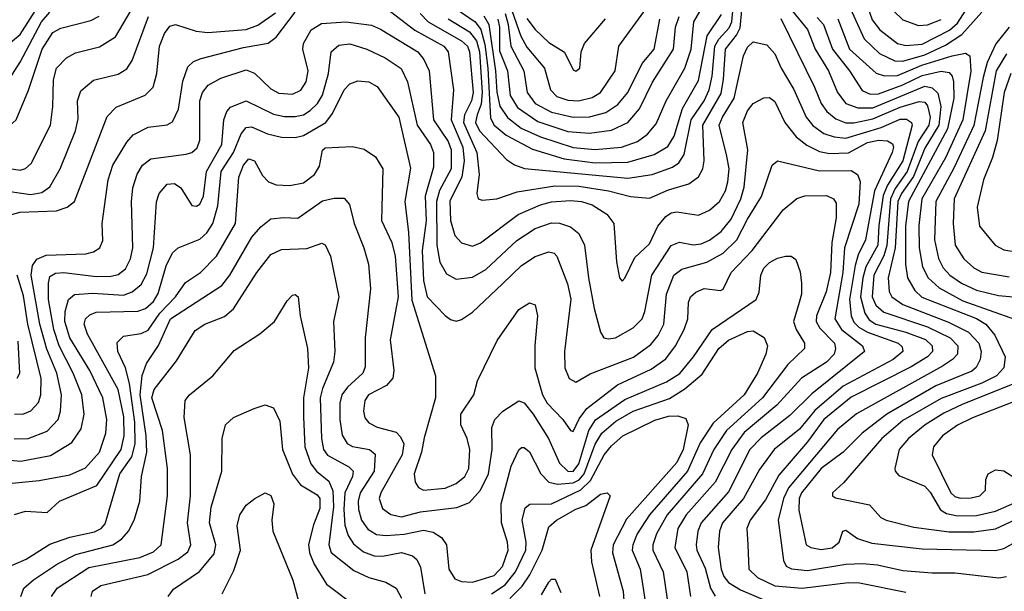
# Model space of a CAD drawing. Extents: x 997026 to 1115308, y 536381 to 619039.
# Tile 131 of 256: x 1008564 to 1012177, y 577844 to 579943. Entities that reach past the tile are written whole.
import ezdxf

# ---------------------------------------------------------------- set-up
doc = ezdxf.new("R2010")
doc.units = 0

msp = doc.modelspace()

# ---------------------------------------------------------------- linework, layer by layer
at = {"layer": '0CON20XD'}
for points in [[(1010317.9, 580125), (1010402.4, 579882.4), (1010425, 579841.8), (1010489.8, 579765), (1010511.8, 579685), (1010535, 579661.2), (1010575, 579647.4), (1010614.8, 579645.2), (1010665, 579656.6), (1010695.3, 579675), (1010748.9, 579755), (1010761.8, 579845), (1010863.9, 579985)], [(1008495, 579401.3), (1008565, 579390.3), (1008585, 579396.9), (1008605.4, 579415), (1008676.3, 579555), (1008685.6, 579624.4), (1008687.6, 579722.4), (1008699.1, 579765), (1008735, 579803.3), (1008769, 579821), (1008857.2, 579842.8), (1008915, 579879.6), (1009011.9, 580045)], [(1010033.2, 579965), (1010063.1, 579935), (1010185, 579865.7), (1010206.9, 579845), (1010214.6, 579825), (1010227.3, 579675), (1010221.4, 579645), (1010196.5, 579593.5), (1010192, 579565), (1010241.3, 579455), (1010250, 579375), (1010240.9, 579305), (1010246.7, 579285), (1010260.6, 579280.6), (1010314.6, 579284.6), (1010389.3, 579310.7), (1010527.3, 579332.7), (1010615, 579331.8), (1010725, 579314.6), (1010805, 579293.9), (1010875, 579287.7), (1010945, 579317.5), (1011019.8, 579340.2), (1011055, 579365.5), (1011070.3, 579395), (1011075.2, 579424.8), (1011070.3, 579555), (1011137.8, 579672.2), (1011147, 579725), (1011153.7, 579835), (1011193.9, 579886.1), (1011207.1, 579912.9), (1011220.8, 580055)], [(1010135.8, 579945.8), (1010215, 579898.2), (1010240.1, 579865), (1010250.7, 579825), (1010261.2, 579675), (1010257.3, 579632.7), (1010242.9, 579592.9), (1010235.9, 579565), (1010251, 579535), (1010349.7, 579429.7), (1010379.4, 579409.4), (1010415.9, 579395.9), (1010795, 579361.2), (1010885, 579374.4), (1010959.1, 579400.9), (1010982.5, 579417.5), (1011002.4, 579447.6), (1011028.3, 579575), (1011075.4, 579645), (1011094.4, 579685), (1011105.3, 579735), (1011115.1, 579845), (1011129.1, 579870.9), (1011167.1, 579912.9), (1011177.4, 579935), (1011188.1, 580055)], [(1010266.4, 579956.4), (1010285.9, 579925), (1010310.4, 579755), (1010315, 579676.2), (1010325.1, 579625.1), (1010353.4, 579583.4), (1010404, 579544), (1010475, 579512.1), (1010595, 579473.6), (1010675, 579466.2), (1010772.5, 579475), (1010830.4, 579495), (1010868, 579522), (1010899.5, 579560.5), (1010936.5, 579645), (1011004.8, 579765), (1011027.7, 579835), (1011037.9, 579935), (1011099.2, 580040.8)], [(1007826.2, 580025), (1007859.4, 579925), (1007865, 579842.9), (1007895, 579791.6), (1007924.8, 579745), (1007976.1, 579625), (1008019.4, 579565), (1008050.1, 579540.1), (1008115, 579505.7), (1008185, 579476.9), (1008215, 579475.9), (1008265, 579503.3), (1008375, 579589.5), (1008475, 579647.7), (1008565, 579786.7), (1008644.1, 579935), (1008675, 579970.6)], [(1011660.5, 580035), (1011691.8, 579941.8), (1011719.7, 579905), (1011785.5, 579855), (1011815, 579848), (1011875, 579852.6), (1011975.9, 579904.1), (1012005, 579929.5), (1012057.8, 580012.2)], [(1007936.4, 579945), (1007949.2, 579845), (1008022.5, 579702.5), (1008048, 579668), (1008098.1, 579628.1), (1008135, 579609.1), (1008195, 579596.5), (1008225, 579604.7), (1008277.3, 579632.7), (1008361.5, 579695), (1008453.1, 579796.9), (1008565, 579888.8), (1008630, 579990)], [(1008535, 579227), (1008564.3, 579235.7), (1008698.5, 579241.5), (1008737.8, 579255), (1008764.6, 579275), (1008885, 579587.5), (1008918.1, 579621.9), (1009024.7, 579665.2), (1009053.8, 579695), (1009067.4, 579745), (1009077.4, 579845), (1009095, 579892.7), (1009115, 579919.3), (1009135, 579925.3), (1009211, 579901), (1009254.3, 579895.7), (1009395, 579906.4), (1009437.4, 579922.6), (1009502, 579968)], [(1008543.8, 578403.8), (1008595, 578404.8), (1008665, 578432.1), (1008704.4, 578474.4), (1008714.1, 578505.9), (1008717.3, 578565), (1008699.6, 578645), (1008663.1, 578733.1), (1008637.8, 578825), (1008605.5, 579004.5), (1008610.3, 579039.7), (1008626.6, 579063.4), (1008661.4, 579078.6), (1008806.5, 579083.5), (1008835, 579090), (1008857.3, 579105), (1008868.5, 579131.5), (1008866.7, 579195), (1008888.4, 579355), (1008905, 579408.5), (1008956.4, 579493.6), (1008979.8, 579520.2), (1009035, 579548.1), (1009105, 579556.7), (1009125, 579567.3), (1009146.1, 579613.9), (1009162.8, 579717.2), (1009180.5, 579769.5), (1009201.2, 579788.8), (1009229.2, 579800.8), (1009385, 579841.3), (1009475, 579856.4), (1009505, 579878.7), (1009575, 579970.5)], [(1009909.1, 579985), (1010013.9, 579903.9), (1010119.7, 579845), (1010136.7, 579825), (1010155.2, 579685), (1010147.1, 579575), (1010190.4, 579475), (1010194.3, 579425), (1010185.8, 579364.2), (1010142.2, 579277.8), (1010145.2, 579205), (1010160.3, 579150.3), (1010185, 579123.1), (1010225, 579111.6), (1010255, 579122.9), (1010392.8, 579227.2), (1010475, 579263), (1010515, 579273.8), (1010585, 579279), (1010625.1, 579275.1), (1010665, 579263.2), (1010718.2, 579228.2), (1010743.9, 579195), (1010754, 579054), (1010764.4, 578995), (1010775, 578983.3), (1010785, 578993.3), (1010820.7, 579069.2), (1010875, 579120), (1010905.3, 579185), (1010935, 579220.7), (1010955, 579233.8), (1010975, 579237.6), (1011055.3, 579224.7), (1011095, 579243.3), (1011131.3, 579275), (1011153.8, 579315), (1011162.1, 579347.9), (1011166.8, 579395), (1011158.8, 579441.2), (1011131, 579555), (1011142.3, 579585), (1011186.1, 579655), (1011219.4, 579810.6), (1011235, 579842.5), (1011255, 579861.9), (1011305, 579850.9), (1011335, 579816.9), (1011357.5, 579765), (1011405, 579686.2), (1011450.2, 579585), (1011474.4, 579554.4), (1011514.7, 579524.7), (1011552.5, 579512.5), (1011595, 579508.2), (1011725, 579547.5), (1011795, 579578.1), (1011817.5, 579577.5), (1011836.4, 579565), (1011839, 579555), (1011805, 579424.3), (1011748.4, 579335), (1011732.2, 579297.8), (1011716.9, 579186.9), (1011712.5, 579115), (1011669, 579035), (1011657.5, 578995), (1011649.4, 578925), (1011664.9, 578865), (1011681.3, 578841.3), (1011705.8, 578825), (1011815, 578795.3), (1011888, 578768), (1011912.2, 578745), (1011912.8, 578725), (1011894.7, 578705), (1011835, 578668.3), (1011615, 578557.1), (1011515, 578474.8), (1011455, 578393.1), (1011349.1, 578270.9), (1011300, 578180), (1011244.2, 578105), (1011232.4, 578075), (1011235.3, 578015), (1011239.7, 577925), (1011271.3, 577895), (1011335, 577863.9), (1011435, 577855.5), (1011605, 577876.6), (1011645, 577875.2), (1011815, 577840.4)], [(1010161.6, 579985), (1010235.2, 579935.2), (1010256.4, 579906.4), (1010271.2, 579851.2), (1010281.8, 579765), (1010291.8, 579581.8), (1010305.5, 579555), (1010348.7, 579518.7), (1010445, 579466.8), (1010561.7, 579431.7), (1010675, 579417.7), (1010795, 579420), (1010892.1, 579447.9), (1010942.4, 579477.6), (1010964.9, 579515.1), (1010996.5, 579616.5), (1011055, 579719.6), (1011086.4, 579883.6), (1011138.7, 579961.3)], [(1011388.1, 579988.1), (1011455, 579906.6), (1011482.8, 579835), (1011531.9, 579755), (1011564.9, 579674.9), (1011595.9, 579635), (1011639.4, 579619.4), (1011695, 579618.9), (1011885, 579698.3), (1011912.3, 579692.3), (1011932.8, 579672.8), (1011943.6, 579623.6), (1011936.3, 579555), (1011885, 579471.2), (1011843.3, 579366.7), (1011799.6, 579305), (1011786.6, 579275), (1011776.6, 579105), (1011750.9, 578995), (1011754.8, 578945), (1011763.8, 578925), (1011805, 578896.9), (1011972.6, 578832.6), (1012045.5, 578795.5), (1012082.9, 578755), (1012091.5, 578725), (1012088.3, 578695), (1012073.8, 578666.2), (1012057.6, 578652.4), (1011925, 578599), (1011745.7, 578495), (1011655.7, 578425), (1011585.6, 578354.4), (1011505, 578295.2), (1011433, 578205), (1011423.5, 578185), (1011422.4, 578142.4), (1011450, 578015), (1011466.7, 578005), (1011505, 577997.1), (1011545, 578003.6), (1011570.8, 578025), (1011583.8, 578065), (1011595, 578068.8), (1011637.8, 578037.8), (1011691.2, 578021.2), (1011875, 577999.6), (1012145, 577993.8), (1012175, 578001.2), (1012255, 578045.2)], [(1011612.8, 579982.8), (1011663, 579873), (1011719.2, 579819.2), (1011775, 579791.8), (1011805, 579790.8), (1011885, 579814.2), (1011960.8, 579849.2), (1012021.6, 579888.4), (1012095, 579970)], [(1011770, 579975), (1011805, 579942.5), (1011861.9, 579921.9), (1011895, 579924.1), (1011945, 579944.1)], [(1007787.1, 579955), (1007798.1, 579908.1), (1007810.6, 579780.6), (1007858.2, 579668.2), (1007935, 579549.5), (1007995, 579489.3), (1008065, 579434.3), (1008135, 579392.7), (1008203.2, 579363.2), (1008265, 579360.7), (1008291.3, 579368.7), (1008315, 579388.5), (1008364.5, 579465.5), (1008392.3, 579495), (1008425, 579514.3), (1008526.6, 579553.4), (1008551.5, 579575), (1008596.2, 579683.8), (1008646.1, 579835), (1008685, 579895.3), (1008715, 579911.6), (1008825, 579940.3), (1008855, 579955.9)], [(1008485, 579317.8), (1008605, 579301.5), (1008645, 579308.6), (1008675, 579328.8), (1008711.8, 579395), (1008768.9, 579535), (1008778.2, 579578.2), (1008775.9, 579645), (1008787.9, 579682.1), (1008835, 579721.3), (1008925, 579743.1), (1008957.1, 579762.9), (1008976.6, 579793.4), (1009036.1, 579955)], [(1008485, 578329.6), (1008568.5, 578321.5), (1008677.4, 578342.6), (1008755, 578390.7), (1008788.9, 578441.1), (1008800.2, 578495), (1008792.1, 578565), (1008759.7, 578645), (1008708.7, 578745), (1008688.6, 578805), (1008669.3, 578915), (1008669, 578975), (1008675, 578999.6), (1008695, 579012.3), (1008726, 579014), (1008845, 578999.5), (1008899.2, 579000.8), (1008925, 579007.4), (1008951.8, 579028.2), (1008970.7, 579065), (1008979, 579105), (1008973.5, 579275), (1008979, 579325), (1008995, 579375.6), (1009015, 579408.8), (1009045, 579432.2), (1009175, 579449.1), (1009195, 579455.3), (1009215, 579471.8), (1009225, 579500), (1009224.8, 579645), (1009234.8, 579675.2), (1009255, 579702.5), (1009301.9, 579728.1), (1009395, 579758.1), (1009425, 579746.5), (1009485, 579688.9), (1009515, 579673.6), (1009565, 579669.2), (1009595, 579684), (1009614.8, 579715), (1009622.9, 579755), (1009603.2, 579835), (1009605.3, 579855), (1009634, 579905), (1009671.3, 579928.7), (1009760, 579935), (1009855, 579922.6), (1009888.3, 579908.3), (1010024.8, 579824.8), (1010047.1, 579797.1), (1010066.5, 579755), (1010082.1, 579575), (1010135.9, 579495), (1010146.9, 579465), (1010146.9, 579395), (1010104.7, 579315.2), (1010093.7, 579275), (1010094.6, 579115), (1010105, 579053.1), (1010129.9, 579009.9), (1010165, 578989.7), (1010225, 578997.3), (1010274, 579026), (1010388.3, 579131.7), (1010455, 579176.1), (1010515, 579197), (1010545.2, 579195.2), (1010585, 579182.5), (1010615, 579158.2), (1010636.7, 579115), (1010651, 578995), (1010672.1, 578882.1), (1010695.6, 578795.6), (1010707.5, 578775), (1010725, 578770.6), (1010750, 578775), (1010815, 578811.8), (1010847.5, 578845), (1010858.1, 578871.9), (1010883.3, 579005), (1010955, 579113.5), (1010985, 579126.4), (1011035, 579116.2), (1011065, 579119.6), (1011095, 579133.5), (1011137.5, 579165), (1011175, 579210.3), (1011210, 579285), (1011222.5, 579327.5), (1011236.1, 579465), (1011216.9, 579565), (1011235, 579608.2), (1011255, 579635.6), (1011295, 579656.4), (1011315, 579657.1), (1011335, 579642.5), (1011371.8, 579565), (1011413.2, 579513.2), (1011451.9, 579481.9), (1011498.5, 579458.5), (1011535, 579451.1), (1011605, 579454), (1011675, 579491.4), (1011715, 579500.9), (1011748.3, 579498.3), (1011766.5, 579486.5), (1011770, 579475), (1011764.8, 579455), (1011700.8, 579315), (1011668.1, 579135), (1011640.8, 579079.2), (1011629.5, 579040.5), (1011609.1, 578915), (1011615.3, 578855.3), (1011625, 578832.7), (1011643.3, 578813.3), (1011674.8, 578795), (1011788, 578755), (1011802.1, 578742.1), (1011805, 578724.5), (1011769.1, 578695), (1011585, 578597.6), (1011481.8, 578508.3), (1011425, 578439.4), (1011332.4, 578365), (1011278.9, 578291.1), (1011220, 578185), (1011143.2, 578095), (1011131.5, 578065), (1011126.9, 578005), (1011138, 577925), (1011147.8, 577897.8), (1011165, 577875.8), (1011209.4, 577849.4), (1011315, 577803.8)], [(1010318.2, 579945), (1010324.4, 579915), (1010325, 579828.8), (1010353.4, 579755), (1010363.7, 579665), (1010390.4, 579620.4), (1010465, 579569.3), (1010575, 579532.4), (1010655, 579525.8), (1010735, 579537), (1010796, 579565), (1010838.7, 579615), (1010886.2, 579713.8), (1010962.8, 579835), (1010970.5, 579915), (1010983.6, 579955)], [(1010344.9, 579965), (1010356.2, 579925), (1010365.9, 579845), (1010413.8, 579755), (1010426.3, 579675), (1010454.8, 579635), (1010515, 579602.7), (1010595, 579584.9), (1010655, 579586.7), (1010715, 579602.3), (1010758.7, 579631.3), (1010795, 579676), (1010847.9, 579782.1), (1010891.5, 579835), (1010913, 579945)], [(1010425, 579947.1), (1010455, 579907.3), (1010505, 579859.2), (1010563.5, 579823.5), (1010595, 579758.1), (1010605, 579753.6), (1010618.9, 579765), (1010624.5, 579825), (1010636.9, 579855), (1010714, 579946)], [(1011357, 579947), (1011479.8, 579695), (1011505.4, 579635.4), (1011526.2, 579606.2), (1011559.1, 579579.1), (1011595, 579564.5), (1011625, 579564.6), (1011695, 579578.7), (1011795, 579621.3), (1011865, 579642.3), (1011885, 579639.4), (1011895, 579627.1), (1011904.7, 579585), (1011899.7, 579555), (1011860.2, 579495), (1011821, 579385), (1011776.6, 579323.4), (1011758.8, 579285), (1011746.1, 579113.9), (1011734.7, 579075.3), (1011698.6, 579005), (1011691.5, 578925), (1011705, 578894.8), (1011735, 578868.4), (1011895, 578815.4), (1011977.8, 578775), (1012006.1, 578745), (1012004.8, 578715.2), (1011986.8, 578695), (1011949.5, 578670.5), (1011635, 578496), (1011565, 578437.7), (1011385, 578223.9), (1011366.4, 578185), (1011347.3, 578105), (1011367.2, 577957.2), (1011376.8, 577936.8), (1011396.1, 577926.1), (1011455, 577920.9), (1011595, 577943.3), (1011656.2, 577946.2), (1011711.1, 577941.1), (1011805, 577920.4), (1011911.7, 577911.7), (1011995, 577912.4), (1012157, 577893), (1012185, 577898.1)], [(1011490.3, 579950.3), (1011513.8, 579925), (1011546.1, 579835), (1011608.8, 579755), (1011655, 579683.2), (1011685, 579669.3), (1011715, 579670.3), (1011805, 579703.4), (1011875, 579737.8), (1011945, 579753.2), (1011975, 579748.8), (1011985.7, 579735.7), (1011990.9, 579715), (1011991.6, 579655), (1011968.5, 579541.6), (1011824.9, 579275), (1011814.7, 579185), (1011814.6, 579045), (1011821.5, 578995), (1011848.2, 578948.2), (1011874.5, 578924.5), (1012075.1, 578845.1), (1012109.3, 578825), (1012142.7, 578785), (1012180.6, 578705), (1012174.6, 578665), (1012148.8, 578635), (1012095, 578608.8), (1011945, 578552.2), (1011805, 578471), (1011727.1, 578405), (1011587.4, 578242.6), (1011546, 578205), (1011546.2, 578195), (1011557.6, 578187.6), (1011681.8, 578161.8), (1011724.3, 578115), (1011743.3, 578105), (1011845, 578080), (1011975, 578062.6), (1012065, 578062.6), (1012145, 578073.3), (1012255, 578124.5)], [(1011565.9, 579945.9), (1011609.4, 579835), (1011706.9, 579746.9), (1011737.1, 579737.1), (1011785, 579737.7), (1011874.2, 579775.8), (1011985, 579810.7), (1012035, 579819.6), (1012050.3, 579810.3), (1012053.8, 579753.8), (1012024.2, 579575), (1011961.6, 579435), (1011873.8, 579285), (1011862.9, 579187.1), (1011864.3, 579105), (1011876.9, 579035), (1011897.7, 578995), (1011938, 578958), (1012025, 578911), (1012315, 578807.3)], [(1012195.2, 579915), (1012145.6, 579854.4), (1012114.1, 579785.9), (1012099.1, 579730.9), (1012065.3, 579554.7), (1011992, 579398), (1011925.5, 579275), (1011920.6, 579135), (1011935.6, 579065.6), (1011952.2, 579032.2), (1011976.8, 579005), (1012020, 578975), (1012075, 578949.2), (1012155, 578929.8), (1012275, 578919.6)], [(1008485, 578236.8), (1008635, 578250.7), (1008748, 578272), (1008805, 578298), (1008856.5, 578355), (1008880.4, 578425), (1008883.2, 578475), (1008868.8, 578555), (1008821.2, 578655), (1008747.4, 578775), (1008729.9, 578835), (1008731, 578871), (1008743, 578915), (1008765, 578933.8), (1008831.9, 578938.1), (1008945, 578931.9), (1008976.6, 578943.4), (1009009.1, 578970.9), (1009029.9, 579010.1), (1009054.8, 579105), (1009066.1, 579273.9), (1009075.9, 579304.1), (1009105, 579338.4), (1009131.9, 579341.9), (1009155.2, 579325.2), (1009195, 579260.4), (1009212.1, 579257.9), (1009225, 579265.5), (1009238.3, 579295), (1009248.8, 579385), (1009305.5, 579485), (1009312.5, 579575), (1009324.4, 579605.6), (1009337.8, 579622.2), (1009395, 579645.2), (1009495, 579595.6), (1009535, 579587.1), (1009575, 579587), (1009605, 579594), (1009630.1, 579609.9), (1009656.1, 579635), (1009675, 579665.5), (1009696.5, 579745), (1009706.5, 579825), (1009735, 579848.8), (1009775, 579853.7), (1009837.1, 579835), (1009905, 579803.2), (1009963.5, 579763.5), (1009987.4, 579715), (1010022.3, 579555), (1010071.5, 579485), (1010081.9, 579455), (1010081.7, 579401.7), (1010051.8, 579295), (1010055.5, 579204.5), (1010040.1, 579095), (1010045.2, 578985.2), (1010058.8, 578925), (1010125, 578856.9), (1010145, 578841.8), (1010165, 578836.5), (1010185, 578842.5), (1010225, 578869.5), (1010335, 578973.5), (1010405, 579040.8), (1010455, 579073.4), (1010505, 579090.8), (1010525, 579085.4), (1010535, 579074.4), (1010573.5, 578973.5), (1010586.3, 578916.3), (1010562.5, 578725), (1010563.9, 578665), (1010580.5, 578625), (1010605, 578611.8), (1010657.6, 578642.4), (1010816.6, 578703.4), (1010880.3, 578749.7), (1010906.8, 578783.2), (1010927.2, 578825), (1010937.2, 578935), (1010963.6, 579005), (1010993.4, 579026.6), (1011085, 579052.7), (1011145, 579085.6), (1011194.9, 579135.1), (1011235, 579210.3), (1011286, 579294), (1011325, 579408.6), (1011345, 579424.4), (1011498.2, 579388.2), (1011615, 579389.3), (1011638.2, 579375), (1011648.1, 579348.1), (1011643.5, 579265), (1011589.9, 579105), (1011584.7, 579015), (1011555.2, 578845), (1011579.1, 578805), (1011656.9, 578745), (1011663.8, 578725), (1011470.3, 578569.7), (1011390.4, 578489.6), (1011339.3, 578450.7), (1011285, 578408), (1011243.4, 578365), (1011165, 578209.2), (1011064, 578095), (1011052.5, 578065), (1011046, 578015), (1011049.2, 577995), (1011078.8, 577928.8), (1011098.4, 577855), (1011116.1, 577826.1)], [(1012185, 579818), (1012147.4, 579755), (1012107.1, 579535), (1011993.4, 579285), (1011989.8, 579195), (1011996.8, 579115), (1012028.9, 579065), (1012065, 579031.9), (1012095, 579016.2), (1012195, 578998.7)], [(1008545, 578126.2), (1008585, 578138.2), (1008665, 578133.8), (1008710, 578175), (1008846.9, 578233.1), (1008936.2, 578365), (1008946.8, 578415), (1008945.6, 578484.4), (1008924.7, 578584.7), (1008812.3, 578787.7), (1008800.3, 578825), (1008805.3, 578845), (1008821, 578859), (1008845, 578868.4), (1008997.5, 578872.5), (1009025, 578882.4), (1009055, 578908.7), (1009072.4, 578937.6), (1009101.5, 579038.5), (1009125, 579087.3), (1009145, 579105.5), (1009225, 579136.8), (1009250.2, 579159.8), (1009273, 579195), (1009290.3, 579259.7), (1009303.2, 579385), (1009348.9, 579455), (1009376.8, 579523.2), (1009395, 579547.4), (1009415, 579549.5), (1009473.4, 579523.4), (1009525, 579511.6), (1009575, 579510.2), (1009605, 579517.1), (1009686.7, 579565), (1009711.5, 579598.5), (1009755, 579685.4), (1009775, 579706.7), (1009805, 579718), (1009844.7, 579714.7), (1009875, 579697.1), (1009955.6, 579585), (1009997.9, 579397.9), (1009977.7, 579275), (1009991, 579161), (1010003.4, 578913.4), (1010090, 578635), (1010089.5, 578555), (1010047.7, 578407.7), (1010037.7, 578355), (1010011.8, 578275), (1010015.3, 578245.3), (1010026.9, 578225), (1010045.4, 578215.4), (1010125, 578223.1), (1010165, 578239.6), (1010197.6, 578265), (1010211.7, 578295), (1010215.7, 578365), (1010206.3, 578405), (1010183.2, 578455), (1010182.5, 578495), (1010230, 578565), (1010243.2, 578616.8), (1010316.5, 578765), (1010395, 578879.2), (1010435, 578903.8), (1010455.7, 578895.7), (1010464.3, 578855), (1010453.8, 578746.2), (1010453.8, 578665), (1010481.7, 578565), (1010499.8, 578535), (1010557.3, 578475), (1010585, 578434.2), (1010595, 578430.8), (1010617.3, 578477.3), (1010644.5, 578515.6), (1010757.4, 578602.6), (1010880.9, 578659.1), (1010935, 578698.1), (1010970.7, 578745), (1011001.9, 578805), (1011015.3, 578845), (1011018.2, 578905), (1011025.4, 578925), (1011045, 578942.8), (1011075, 578955.3), (1011135, 578948), (1011145, 578953.3), (1011174, 579015), (1011251.8, 579095), (1011365.4, 579245), (1011415, 579286.7), (1011445, 579295.9), (1011525, 579296.9), (1011550, 579285), (1011559.3, 579269.3), (1011560.2, 579215), (1011543.5, 579125), (1011538.5, 579015), (1011523.1, 578943.1), (1011487.8, 578855), (1011486.3, 578835), (1011500, 578810), (1011553.3, 578755), (1011558, 578735), (1011552.2, 578715), (1011525, 578685.9), (1011432.9, 578627.1), (1011342, 578528), (1011222.4, 578427.6), (1011177.5, 578365), (1011115.9, 578245), (1011009.5, 578125), (1010978.9, 578075), (1010967.6, 578005), (1011012.2, 577915), (1011024.8, 577825)], [(1012201, 579745), (1012176.9, 579675), (1012150.7, 579499.3), (1012133.4, 579436.6), (1012100.3, 579355), (1012077.3, 579255), (1012085.4, 579185), (1012143.6, 579115), (1012175, 579098.2), (1012235, 579088.6)], [(1008496.6, 577923.4), (1008588.1, 577961.9), (1008675, 578017.7), (1008747.7, 578042.3), (1008838.2, 578061.8), (1008862.8, 578075), (1008877.9, 578092.1), (1008931, 578275), (1008975, 578338.3), (1008987.3, 578385), (1008985.9, 578465), (1008967.3, 578607.3), (1008951.8, 578665), (1008923.4, 578725), (1008921.9, 578758.1), (1008945, 578780.3), (1009009.4, 578790.6), (1009035, 578802.5), (1009078.6, 578865), (1009135.6, 578925), (1009172.1, 578977.9), (1009227.7, 579015), (1009285.8, 579075), (1009355.2, 579195), (1009367.7, 579365), (1009385, 579408.9), (1009405, 579431.5), (1009425, 579424.4), (1009455, 579370.5), (1009477.3, 579347.3), (1009505, 579336.8), (1009555, 579333.4), (1009605, 579343.3), (1009646.1, 579375), (1009664, 579405), (1009675, 579463.8), (1009685, 579472.2), (1009785, 579476.9), (1009827.6, 579467.6), (1009869.7, 579439.7), (1009895.9, 579395), (1009891.4, 579205), (1009929.5, 579125), (1009941.9, 579075), (1009952.3, 578925), (1009922.9, 578767.1), (1009937.2, 578655), (1009933.4, 578626.6), (1009909.9, 578600.1), (1009843.3, 578565), (1009830, 578545), (1009825.8, 578505), (1009830.7, 578480.7), (1009845, 578462.2), (1009875, 578446.7), (1009945, 578427.8), (1009961.6, 578411.6), (1009972.9, 578385), (1009967.9, 578345), (1009888.7, 578205), (1009882.9, 578185), (1009895, 578148.5), (1009925.9, 578125.9), (1009965, 578117.7), (1010034.3, 578135.7), (1010167.8, 578152.2), (1010215, 578170), (1010254.9, 578215.2), (1010283.7, 578275), (1010297.5, 578365), (1010296.9, 578445), (1010306.8, 578475), (1010337.3, 578505), (1010395, 578543.9), (1010415, 578535.9), (1010448.5, 578495), (1010503.9, 578405), (1010545.1, 578315.1), (1010575, 578285.6), (1010595, 578284.1), (1010615, 578311.9), (1010652.6, 578435), (1010676.5, 578473.5), (1010785, 578548.8), (1010936.9, 578613.1), (1010986, 578644), (1011036.5, 578705), (1011104.6, 578805.4), (1011266.4, 578915), (1011277.2, 578942.8), (1011283.3, 579005), (1011295, 579030), (1011315, 579051.9), (1011345, 579067.6), (1011374.5, 579074.5), (1011395, 579074.3), (1011412.2, 579062.2), (1011427.4, 579017.4), (1011432.7, 578975), (1011432.2, 578935), (1011424.5, 578904.5), (1011403.8, 578835), (1011413.7, 578805), (1011443.2, 578755), (1011443.8, 578735), (1011382.8, 578677.2), (1011289.4, 578555), (1011157.9, 578435), (1011110.8, 578365), (1011069.4, 578275), (1010940.3, 578125), (1010900.9, 578055), (1010887.2, 578015), (1010886.9, 577995), (1010924.8, 577915), (1010940.2, 577815)], [(1008567.6, 577825), (1008578.6, 577855), (1008615, 577886.7), (1008702.3, 577945), (1008770.3, 577979.7), (1008905.5, 578015), (1008937.1, 578035), (1008964.4, 578065.6), (1008985, 578109.2), (1009004.4, 578175.6), (1009010.3, 578265), (1009030.3, 578355), (1009028.1, 578415), (1009006.5, 578565), (1009013.7, 578636.3), (1009029, 578681), (1009073.4, 578746.6), (1009117, 578845), (1009305, 578967.1), (1009334.9, 579005.1), (1009416.1, 579143.9), (1009448.2, 579181.8), (1009485, 579212), (1009533.7, 579216.3), (1009585, 579214.6), (1009675, 579277.4), (1009717.2, 579287.2), (1009755, 579288.1), (1009774.6, 579264.6), (1009791.4, 579195), (1009826.9, 579105), (1009843.4, 579045), (1009851.2, 578955), (1009831.8, 578775), (1009832, 578668), (1009823.4, 578645), (1009766.2, 578593.8), (1009745.6, 578565), (1009739, 578535), (1009738.9, 578475), (1009747.7, 578417.7), (1009765, 578386.9), (1009785, 578375.9), (1009848, 578365), (1009867.8, 578347.8), (1009864.5, 578285), (1009812.9, 578205), (1009805.5, 578175), (1009806.8, 578145), (1009818, 578105), (1009841.7, 578071.7), (1009872.7, 578052.7), (1009909.1, 578049.1), (1009975, 578053.4), (1010045, 578069), (1010081.5, 578061.5), (1010111.3, 578041.3), (1010130.3, 578015), (1010138.8, 577925), (1010160.4, 577890.4), (1010185, 577879.7), (1010225, 577877.5), (1010305, 577902.3), (1010335, 577934.7), (1010355.8, 577995), (1010353.4, 578025), (1010332.2, 578095), (1010331.2, 578165), (1010367.1, 578302.9), (1010395, 578363.3), (1010405, 578371.9), (1010415, 578371.5), (1010435, 578356.5), (1010476.1, 578275), (1010505, 578244.8), (1010537.3, 578237.3), (1010595, 578241.9), (1010616.6, 578253.4), (1010635.1, 578275), (1010675, 578383.8), (1010700, 578425), (1010750.8, 578469.2), (1010815, 578505.1), (1010947.8, 578552.2), (1011005, 578587.2), (1011068.6, 578641.4), (1011129.8, 578735), (1011165, 578765.7), (1011235, 578798.2), (1011255, 578800.4), (1011295.8, 578775.8), (1011307.7, 578745), (1011301.3, 578715), (1011271.1, 578645), (1011222.2, 578565), (1011108.6, 578461.4), (1011060.7, 578389.3), (1011014.2, 578285), (1010875.2, 578125), (1010830.2, 578055), (1010813.4, 578015), (1010811.9, 577995), (1010840.2, 577925), (1010848.4, 577878.4), (1010869.7, 577735)], [(1008680.3, 577825), (1008701.6, 577855), (1008818, 577932), (1009005, 577968.5), (1009055, 577988.7), (1009083.4, 578015), (1009105.7, 578195), (1009105.6, 578295), (1009087.8, 578435), (1009049.3, 578555), (1009057.6, 578585), (1009139.8, 578690.2), (1009207.8, 578802.2), (1009242.9, 578825), (1009315, 578852.7), (1009348.5, 578881.5), (1009433.5, 579015), (1009485, 579080.8), (1009525, 579099.1), (1009616.9, 579103.1), (1009672.3, 579122.3), (1009685, 579116), (1009704.6, 579075), (1009735.3, 578925), (1009715.3, 578835), (1009720.5, 578725), (1009715.3, 578685), (1009675, 578589.1), (1009667, 578555), (1009671, 578405), (1009679.2, 578365), (1009693.9, 578343.9), (1009771.1, 578301.1), (1009787.4, 578285), (1009785.2, 578265), (1009757.3, 578205), (1009752.7, 578145), (1009756.6, 578086.6), (1009769.1, 578049.1), (1009788.9, 578018.9), (1009825, 577989.1), (1009865, 577974.4), (1009895, 577973.6), (1009965, 577986.1), (1010005, 577974.5), (1010020.6, 577960.6), (1010035, 577932.5), (1010050, 577835)], [(1008545, 578495.3), (1008575, 578494.2), (1008605, 578506.7), (1008632.5, 578537.5), (1008641.9, 578565), (1008642.2, 578625), (1008594, 578825), (1008578.3, 578928.3), (1008554.4, 579005)], [(1008825.5, 577825), (1008830.9, 577845), (1008861.4, 577865), (1009034.2, 577905.8), (1009145, 577962.4), (1009180.5, 577989.5), (1009191.8, 578015), (1009180, 578095), (1009191.2, 578195), (1009190.5, 578345), (1009167.3, 578482.7), (1009171.5, 578545), (1009186.7, 578565), (1009272.5, 578635), (1009351.3, 578728.7), (1009445, 578788.8), (1009499.2, 578835), (1009545, 578910), (1009565, 578931.2), (1009575, 578933.3), (1009586, 578925), (1009592.9, 578855), (1009620.5, 578735), (1009623.1, 578665), (1009605.5, 578555), (1009605.5, 578484.5), (1009610.5, 578375), (1009632.5, 578312.5), (1009652.8, 578285), (1009698, 578248), (1009713.2, 578213.2), (1009715.4, 578154.6), (1009698.7, 578015), (1009706.2, 577986.2), (1009790.5, 577920.5), (1009845, 577894.8), (1009907.8, 577877.7), (1009945, 577855.5), (1009965, 577818.6)], [(1008555, 578626.7), (1008564.7, 578645.3), (1008557.8, 578762.2)], [(1012285.4, 578634.6), (1012025, 578531.4), (1011955, 578498), (1011886.8, 578455), (1011825.9, 578405), (1011791.2, 578365), (1011775.4, 578295), (1011776.2, 578285), (1011789.8, 578269.8), (1011885, 578229.6), (1011905, 578207.7), (1011943.3, 578143.3), (1011965, 578129.7), (1012005, 578120.9), (1012075, 578122.9), (1012145, 578137.9), (1012345, 578226.6)], [(1012383, 578607), (1012060.7, 578480.7), (1012005, 578453.9), (1011949.7, 578415), (1011917.6, 578375), (1011912.7, 578345), (1011980.9, 578205), (1011995, 578191.9), (1012015, 578185.8), (1012055, 578186.8), (1012087.1, 578195), (1012107.5, 578215), (1012109.5, 578255), (1012117.5, 578275), (1012145, 578290), (1012175, 578286.7), (1012225, 578254.4)], [(1009108.9, 577825), (1009128.7, 577851.3), (1009223.5, 577916.5), (1009277.9, 577982.1), (1009283, 578015), (1009260.4, 578095), (1009266.6, 578153.4), (1009305.3, 578285), (1009307.1, 578405), (1009319.4, 578455), (1009348, 578482), (1009424.5, 578515.5), (1009465, 578528.1), (1009495, 578517.5), (1009518.3, 578468.3), (1009528.8, 578365), (1009564.6, 578274.6), (1009594.8, 578234.8), (1009655, 578198), (1009665.7, 578185), (1009665, 578148), (1009641.9, 578088.1), (1009624.2, 578015.8), (1009627.2, 577985), (1009644.1, 577944.1), (1009690.2, 577870.2), (1009798.6, 577788.6)], [(1010295, 577834.8), (1010345, 577868.1), (1010383.4, 577915), (1010421, 577995), (1010422.3, 578025), (1010408.1, 578105), (1010418.9, 578151.1), (1010435.4, 578164.6), (1010515, 578165.5), (1010623, 578217), (1010658.7, 578251.3), (1010708.3, 578345), (1010735, 578378.1), (1010777.2, 578415), (1010895, 578472.5), (1010945, 578487.2), (1010978.9, 578488.9), (1011008.1, 578478.1), (1011016.5, 578455), (1010998.6, 578365), (1010975, 578317.3), (1010790.7, 578109.3), (1010742, 578015), (1010739.3, 577985), (1010778.8, 577845), (1010784, 577756)], [(1009306.4, 577835), (1009349.7, 577920.3), (1009373.5, 577995), (1009362, 578085), (1009371.5, 578125), (1009395, 578160), (1009426.7, 578185), (1009465, 578205.7), (1009485, 578196), (1009496.5, 578165), (1009488.9, 578105), (1009493.3, 578065), (1009565.6, 577884.4), (1009604.6, 577744.6)], [(1010362.7, 577817.3), (1010407.1, 577862.9), (1010435.3, 577904.7), (1010480.7, 577995), (1010505, 578080.8), (1010533.2, 578105), (1010605, 578145.2), (1010641.3, 578158.7), (1010695, 578200.9), (1010720, 578205), (1010730, 578195), (1010659.3, 577995), (1010661.8, 577951.8), (1010691.1, 577825)], [(1010478.9, 577831.1), (1010505, 577877.5), (1010515, 577889.2), (1010528.3, 577888.3), (1010549.8, 577839.8)]]:
    msp.add_lwpolyline(points, dxfattribs=at)

doc.saveas('drawing.dxf')
